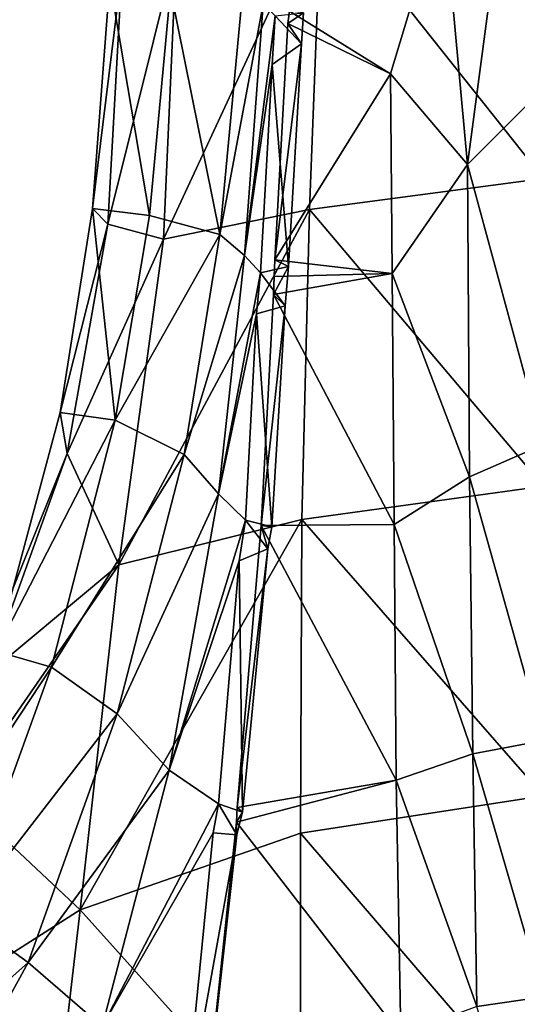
# Model space of a CAD drawing. Extents: x -76 to 76, y -20 to 79.
# Tile 160 of 175: x -2.55 to -0.13, y 13.31 to 18.09. Entities that reach past the tile are written whole.
import ezdxf

# ---------------------------------------------------------------- set-up
doc = ezdxf.new("R2010")
doc.units = 0

msp = doc.modelspace()

# ---------------------------------------------------------------- linework, layer by layer
for points in [[(-0.3707, 17.3889, 12.0151), (-0.4885, 18.678, 11.9638), (0.0001, 20.1852, 11.5772)], [(0, 17.7577, 11.8723), (-0.3707, 17.3889, 12.0151), (0.0001, 20.1852, 11.5772)], [(-0.0008, 17.321, 16.8695), (-0.0006, 18.8151, 16.2129), (-1.0792, 18.6791, 15.937)], [(-1.1383, 17.1699, 16.5447), (-1.0792, 18.6791, 15.937), (-1.8471, 17.0266, 15.6023)], [(-1.0792, 18.6791, 15.937), (-1.7847, 18.4397, 15.1474), (-1.8471, 17.0266, 15.6023)], [(-0.4885, 18.678, 11.9638), (-0.744, 17.83, 12.2117), (-1.236, 18.1333, 12.5666)], [(-1.1383, 17.1699, 16.5447), (-0.0008, 17.321, 16.8695), (-1.0792, 18.6791, 15.937)], [(-0.4885, 18.678, 11.9638), (-0.3707, 17.3889, 12.0151), (-0.744, 17.83, 12.2117)], [(-2.118, 17.0989, 14.8327), (-1.8471, 17.0266, 15.6023), (-1.7847, 18.4397, 15.1474)], [(-2.0478, 18.348, 14.4622), (-2.118, 17.0989, 14.8327), (-1.7847, 18.4397, 15.1474)], [(-2.118, 17.0989, 14.8327), (-2.0478, 18.348, 14.4622), (-2.1931, 17.1744, 14.0971)], [(-2.0478, 18.348, 14.4622), (-2.1088, 18.2814, 13.7984), (-2.1931, 17.1744, 14.0971)], [(-1.9162, 17.1411, 13.6398), (-2.1931, 17.1744, 14.0971), (-2.1088, 18.2814, 13.7984)], [(-1.8141, 18.2374, 13.3874), (-1.9162, 17.1411, 13.6398), (-2.1088, 18.2814, 13.7984)], [(-1.9162, 17.1411, 13.6398), (-1.8141, 18.2374, 13.3874), (-1.5739, 17.0487, 13.3267)], [(-1.8141, 18.2374, 13.3874), (-1.465, 18.2038, 13.1111), (-1.5739, 17.0487, 13.3267)], [(-1.5739, 17.0487, 13.3267), (-1.465, 18.2038, 13.1111), (-1.3628, 18.1685, 12.8515)], [(-1.4532, 16.9467, 13.0238), (-1.5739, 17.0487, 13.3267), (-1.3628, 18.1685, 12.8515)], [(-1.4532, 16.9467, 13.0238), (-1.3628, 18.1685, 12.8515), (-1.3046, 18.1115, 12.6623)], [(-1.1666, 18.1261, 12.6886), (-1.236, 18.1333, 12.5666), (-1.2427, 18.0731, 12.5756)], [(-0.744, 17.83, 12.2117), (-1.2427, 18.0731, 12.5756), (-1.236, 18.1333, 12.5666)], [(-1.3199, 17.8742, 12.6886), (-1.4532, 16.9467, 13.0238), (-1.3046, 18.1115, 12.6623)], [(-1.3199, 17.8742, 12.6886), (-1.3046, 18.1115, 12.6623), (-1.1768, 17.9757, 12.7068)], [(-1.3046, 18.1115, 12.6623), (-1.1666, 18.1261, 12.6886), (-1.1768, 17.9757, 12.7068)], [(-1.1768, 17.9757, 12.7068), (-1.1666, 18.1261, 12.6886), (-1.2427, 18.0731, 12.5756)], [(-1.3067, 16.9254, 12.7027), (-1.2427, 18.0731, 12.5756), (-0.744, 17.83, 12.2117)], [(-1.2427, 18.0731, 12.5756), (-1.3067, 16.9254, 12.7027), (-1.1768, 17.9757, 12.7068)], [(-1.1768, 17.9757, 12.7068), (-1.2396, 16.8927, 12.8299), (-1.3199, 17.8742, 12.6886)], [(-1.3067, 16.9254, 12.7027), (-1.2396, 16.8927, 12.8299), (-1.1768, 17.9757, 12.7068)], [(-1.3763, 16.863, 12.8006), (-1.4532, 16.9467, 13.0238), (-1.3199, 17.8742, 12.6886)], [(-1.2396, 16.8927, 12.8299), (-1.3763, 16.863, 12.8006), (-1.3199, 17.8742, 12.6886)], [(-0.744, 17.83, 12.2117), (-0.7363, 16.8593, 12.2824), (-1.3067, 16.9254, 12.7027)], [(-0.3707, 17.3889, 12.0151), (-0.7363, 16.8593, 12.2824), (-0.744, 17.83, 12.2117)], [(-0.3707, 17.3889, 12.0151), (0, 17.7577, 11.8723), (-0.0002, 16.0285, 11.9505)], [(-0.3707, 17.3889, 12.0151), (-0.3602, 15.872, 12.0588), (-0.7363, 16.8593, 12.2824)], [(-0.3602, 15.872, 12.0588), (-0.3707, 17.3889, 12.0151), (-0.0002, 16.0285, 11.9505)], [(-0.0008, 17.321, 16.8695), (-1.1383, 17.1699, 16.5447), (-0.0008, 15.8258, 17.5297)], [(-2.118, 17.0989, 14.8327), (-2.1931, 17.1744, 14.0971), (-2.3496, 16.184, 14.2171)], [(-2.0819, 16.1469, 13.7077), (-2.3496, 16.184, 14.2171), (-2.1931, 17.1744, 14.0971)], [(-1.9162, 17.1411, 13.6398), (-2.0819, 16.1469, 13.7077), (-2.1931, 17.1744, 14.0971)], [(-1.9162, 17.1411, 13.6398), (-1.5739, 17.0487, 13.3267), (-2.0819, 16.1469, 13.7077)], [(-1.1383, 17.1699, 16.5447), (-1.8471, 17.0266, 15.6023), (-2.0647, 15.4438, 16.1168)], [(-1.1755, 15.665, 17.1738), (-1.1383, 17.1699, 16.5447), (-2.0647, 15.4438, 16.1168)], [(-1.1383, 17.1699, 16.5447), (-1.1755, 15.665, 17.1738), (-0.0008, 15.8258, 17.5297)], [(-2.3154, 15.9855, 15.0206), (-2.118, 17.0989, 14.8327), (-2.3496, 16.184, 14.2171)], [(-2.118, 17.0989, 14.8327), (-2.3154, 15.9855, 15.0206), (-1.8471, 17.0266, 15.6023)], [(-1.5739, 17.0487, 13.3267), (-1.7473, 15.9801, 13.3516), (-2.0819, 16.1469, 13.7077)], [(-1.5739, 17.0487, 13.3267), (-1.4532, 16.9467, 13.0238), (-1.7473, 15.9801, 13.3516)], [(-2.3154, 15.9855, 15.0206), (-2.0647, 15.4438, 16.1168), (-1.8471, 17.0266, 15.6023)], [(-1.4532, 16.9467, 13.0238), (-1.581, 15.7895, 13.0078), (-1.7473, 15.9801, 13.3516)], [(-1.4532, 16.9467, 13.0238), (-1.3763, 16.863, 12.8006), (-1.581, 15.7895, 13.0078)], [(-1.2396, 16.8927, 12.8299), (-1.2567, 16.7022, 12.8371), (-1.3763, 16.863, 12.8006)], [(-1.3102, 16.8443, 12.7116), (-1.3131, 16.7574, 12.7134), (-1.3067, 16.9254, 12.7027)], [(-1.3067, 16.9254, 12.7027), (-1.3131, 16.7574, 12.7134), (-1.2396, 16.8927, 12.8299)], [(-1.3131, 16.7574, 12.7134), (-1.2567, 16.7022, 12.8371), (-1.2396, 16.8927, 12.8299)], [(-0.7363, 16.8593, 12.2824), (-1.3102, 16.8443, 12.7116), (-1.3067, 16.9254, 12.7027)], [(-1.3763, 16.863, 12.8006), (-1.3961, 16.6629, 12.7919), (-1.581, 15.7895, 13.0078)], [(-1.2567, 16.7022, 12.8371), (-1.3961, 16.6629, 12.7919), (-1.3763, 16.863, 12.8006)], [(-0.7363, 16.8593, 12.2824), (-0.7273, 15.6407, 12.2707), (-1.3131, 16.7574, 12.7134)], [(-1.3102, 16.8443, 12.7116), (-0.7363, 16.8593, 12.2824), (-1.3131, 16.7574, 12.7134)], [(-0.3602, 15.872, 12.0588), (-0.7273, 15.6407, 12.2707), (-0.7363, 16.8593, 12.2824)], [(-0.7273, 15.6407, 12.2707), (-1.3725, 15.6345, 12.6743), (-1.3131, 16.7574, 12.7134)], [(-1.3131, 16.7574, 12.7134), (-1.3725, 15.6345, 12.6743), (-1.2567, 16.7022, 12.8371)], [(-1.2567, 16.7022, 12.8371), (-1.321, 15.6286, 12.807), (-1.3961, 16.6629, 12.7919)], [(-1.3725, 15.6345, 12.6743), (-1.321, 15.6286, 12.807), (-1.2567, 16.7022, 12.8371)], [(-1.3961, 16.6629, 12.7919), (-1.4492, 15.6607, 12.757), (-1.581, 15.7895, 13.0078)], [(-1.321, 15.6286, 12.807), (-1.4492, 15.6607, 12.757), (-1.3961, 16.6629, 12.7919)], [(-2.3154, 15.9855, 15.0206), (-2.3496, 16.184, 14.2171), (-2.6624, 15.0251, 14.1059)], [(-2.6624, 15.0251, 14.1059), (-2.3496, 16.184, 14.2171), (-2.0819, 16.1469, 13.7077)], [(-2.3914, 14.9463, 13.5537), (-2.6624, 15.0251, 14.1059), (-2.0819, 16.1469, 13.7077)], [(-2.3914, 14.9463, 13.5537), (-2.0819, 16.1469, 13.7077), (-1.7473, 15.9801, 13.3516)], [(-0.3602, 15.872, 12.0588), (-0.0002, 16.0285, 11.9505), (-0.0002, 14.5909, 11.8357)], [(-2.7707, 14.8568, 14.9312), (-2.3154, 15.9855, 15.0206), (-2.6624, 15.0251, 14.1059)], [(-2.3154, 15.9855, 15.0206), (-2.7707, 14.8568, 14.9312), (-2.0647, 15.4438, 16.1168)], [(-2.0723, 14.7202, 13.1547), (-2.3914, 14.9463, 13.5537), (-1.7473, 15.9801, 13.3516)], [(-2.0723, 14.7202, 13.1547), (-1.7473, 15.9801, 13.3516), (-1.581, 15.7895, 13.0078)], [(-0.3602, 15.872, 12.0588), (-0.3448, 14.5262, 11.9167), (-0.7273, 15.6407, 12.2707)], [(-0.3448, 14.5262, 11.9167), (-0.3602, 15.872, 12.0588), (-0.0002, 14.5909, 11.8357)], [(-1.8195, 14.4469, 12.7888), (-2.0723, 14.7202, 13.1547), (-1.581, 15.7895, 13.0078)], [(-1.8195, 14.4469, 12.7888), (-1.581, 15.7895, 13.0078), (-1.4492, 15.6607, 12.757)], [(-0.0008, 14.3218, 18.1896), (-0.0008, 15.8258, 17.5297), (-1.1755, 15.665, 17.1738)], [(-1.1813, 14.1405, 17.8498), (-1.1755, 15.665, 17.1738), (-2.2534, 13.7685, 17.1681)], [(-1.1755, 15.665, 17.1738), (-2.0647, 15.4438, 16.1168), (-2.2534, 13.7685, 17.1681)], [(-1.4794, 15.4627, 12.7173), (-1.8195, 14.4469, 12.7888), (-1.4492, 15.6607, 12.757)], [(-1.4794, 15.4627, 12.7173), (-1.4492, 15.6607, 12.757), (-1.3411, 15.5215, 12.7948)], [(-1.4492, 15.6607, 12.757), (-1.321, 15.6286, 12.807), (-1.3411, 15.5215, 12.7948)], [(-1.1813, 14.1405, 17.8498), (-0.0008, 14.3218, 18.1896), (-1.1755, 15.665, 17.1738)], [(-0.7168, 14.3983, 12.0833), (-1.4894, 14.2646, 12.4546), (-1.3725, 15.6345, 12.6743)], [(-1.3725, 15.6345, 12.6743), (-1.4894, 14.2646, 12.4546), (-1.3411, 15.5215, 12.7948)], [(-0.7273, 15.6407, 12.2707), (-0.7168, 14.3983, 12.0833), (-1.3725, 15.6345, 12.6743)], [(-1.321, 15.6286, 12.807), (-1.3725, 15.6345, 12.6743), (-1.3411, 15.5215, 12.7948)], [(-0.3448, 14.5262, 11.9167), (-0.7168, 14.3983, 12.0833), (-0.7273, 15.6407, 12.2707)], [(-1.4894, 14.2646, 12.4546), (-1.4644, 14.243, 12.5982), (-1.3411, 15.5215, 12.7948)], [(-1.3411, 15.5215, 12.7948), (-1.4644, 14.243, 12.5982), (-1.4794, 15.4627, 12.7173)], [(-1.5811, 14.2828, 12.5261), (-1.8195, 14.4469, 12.7888), (-1.4794, 15.4627, 12.7173)], [(-1.4644, 14.243, 12.5982), (-1.5811, 14.2828, 12.5261), (-1.4794, 15.4627, 12.7173)], [(-2.7707, 14.8568, 14.9312), (-2.8417, 14.3194, 15.8977), (-2.0647, 15.4438, 16.1168)], [(-2.2534, 13.7685, 17.1681), (-2.0647, 15.4438, 16.1168), (-2.8417, 14.3194, 15.8977)], [(-2.6624, 15.0251, 14.1059), (-2.3914, 14.9463, 13.5537), (-3.1234, 13.8432, 13.8105)], [(-2.3914, 14.9463, 13.5537), (-2.8278, 13.7431, 13.2451), (-3.1234, 13.8432, 13.8105)], [(-2.3914, 14.9463, 13.5537), (-2.0723, 14.7202, 13.1547), (-2.8278, 13.7431, 13.2451)], [(-2.0723, 14.7202, 13.1547), (-2.5058, 13.5126, 12.817), (-2.8278, 13.7431, 13.2451)], [(-2.0723, 14.7202, 13.1547), (-1.8195, 14.4469, 12.7888), (-2.5058, 13.5126, 12.817)], [(-0.3448, 14.5262, 11.9167), (-0.0002, 14.5909, 11.8357), (-0.0002, 13.3447, 11.6)], [(-0.3448, 14.5262, 11.9167), (-0.3254, 13.2988, 11.6628), (-0.7168, 14.3983, 12.0833)], [(-0.3254, 13.2988, 11.6628), (-0.3448, 14.5262, 11.9167), (-0.0002, 13.3447, 11.6)], [(-1.8195, 14.4469, 12.7888), (-2.1461, 13.2012, 12.4449), (-2.5058, 13.5126, 12.817)], [(-1.8195, 14.4469, 12.7888), (-1.5811, 14.2828, 12.5261), (-2.1461, 13.2012, 12.4449)], [(-0.7168, 14.3983, 12.0833), (-0.6941, 13.1604, 11.8029), (-1.4936, 14.194, 12.4439)], [(-1.4894, 14.2646, 12.4546), (-0.7168, 14.3983, 12.0833), (-1.4936, 14.194, 12.4439)], [(-0.3254, 13.2988, 11.6628), (-0.6941, 13.1604, 11.8029), (-0.7168, 14.3983, 12.0833)], [(-3.0007, 13.2912, 16.874), (-2.2534, 13.7685, 17.1681), (-2.8417, 14.3194, 15.8977)], [(-0.0008, 14.3218, 18.1896), (-1.1813, 14.1405, 17.8498), (-0.0008, 12.7648, 18.7718)], [(-1.5811, 14.2828, 12.5261), (-1.6058, 14.142, 12.4778), (-2.1461, 13.2012, 12.4449)], [(-1.6058, 14.142, 12.4778), (-1.5811, 14.2828, 12.5261), (-1.4915, 14.1317, 12.5779)], [(-1.5811, 14.2828, 12.5261), (-1.4644, 14.243, 12.5982), (-1.4915, 14.1317, 12.5779)], [(-1.4644, 14.243, 12.5982), (-1.4894, 14.2646, 12.4546), (-1.4936, 14.194, 12.4439)], [(-1.4915, 14.1317, 12.5779), (-1.4644, 14.243, 12.5982), (-1.4936, 14.194, 12.4439)], [(-1.66, 12.6281, 12.0851), (-1.4936, 14.194, 12.4439), (-0.6941, 13.1604, 11.8029)], [(-1.4936, 14.194, 12.4439), (-1.66, 12.6281, 12.0851), (-1.4915, 14.1317, 12.5779)], [(-1.1813, 14.1405, 17.8498), (-2.2534, 13.7685, 17.1681), (-1.1817, 12.5757, 18.4564)], [(-1.6058, 14.142, 12.4778), (-1.7471, 12.7128, 12.1435), (-2.1461, 13.2012, 12.4449)], [(-1.6058, 14.142, 12.4778), (-1.4915, 14.1317, 12.5779), (-1.7471, 12.7128, 12.1435)], [(-1.4915, 14.1317, 12.5779), (-1.6648, 12.6252, 12.2356), (-1.7471, 12.7128, 12.1435)], [(-1.66, 12.6281, 12.0851), (-1.6648, 12.6252, 12.2356), (-1.4915, 14.1317, 12.5779)], [(-1.1813, 14.1405, 17.8498), (-1.1817, 12.5757, 18.4564), (-0.0008, 12.7648, 18.7718)], [(-3.3742, 12.7419, 12.8492), (-2.8278, 13.7431, 13.2451), (-2.5058, 13.5126, 12.817)], [(-2.2534, 13.7685, 17.1681), (-3.0007, 13.2912, 16.874), (-2.4336, 12.2056, 17.9434)], [(-2.2534, 13.7685, 17.1681), (-2.4336, 12.2056, 17.9434), (-1.1817, 12.5757, 18.4564)], [(-3.0046, 12.6016, 12.4196), (-3.3742, 12.7419, 12.8492), (-2.5058, 13.5126, 12.817)], [(-3.0046, 12.6016, 12.4196), (-2.5058, 13.5126, 12.817), (-2.1461, 13.2012, 12.4449)], [(-0.3254, 13.2988, 11.6628), (-0.0002, 13.3447, 11.6), (-0.0002, 12.1902, 11.3154)]]:
    msp.add_3dface(points)

doc.saveas('drawing.dxf')
